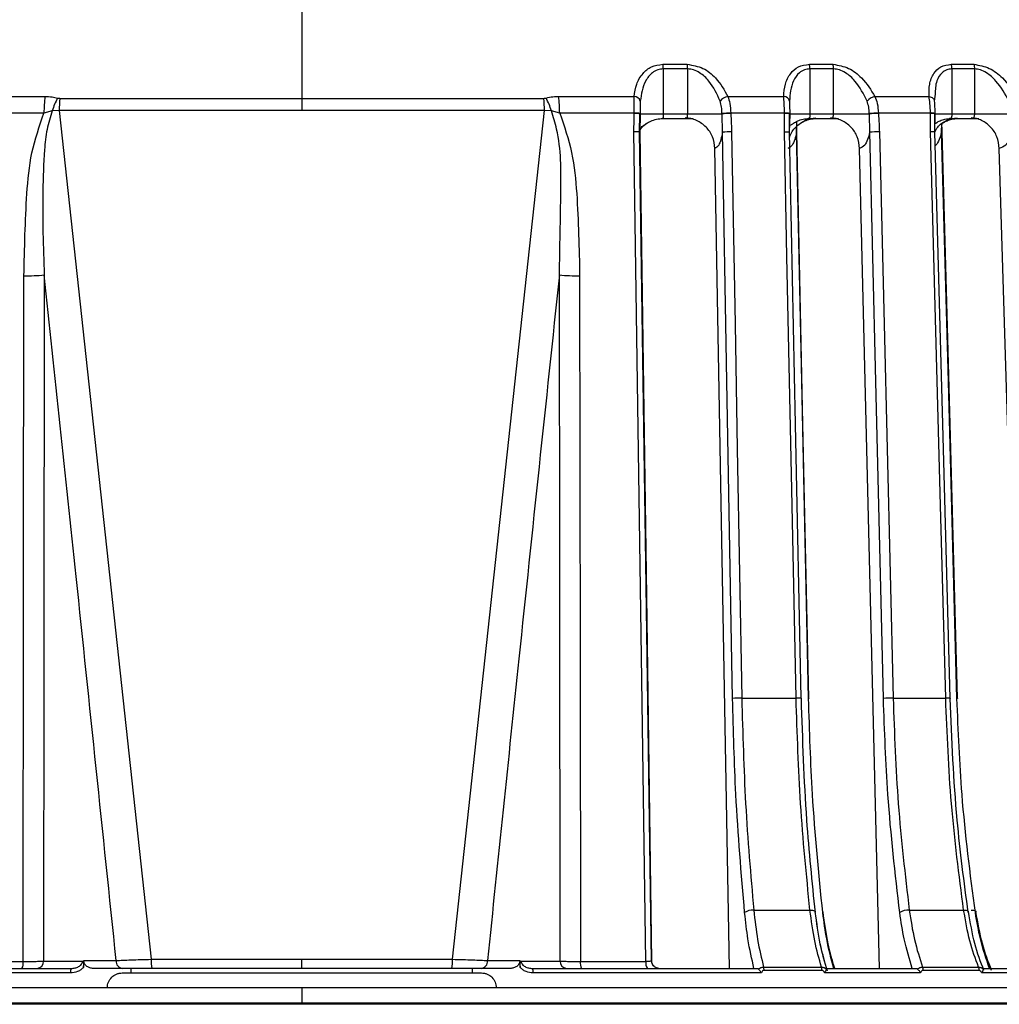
# Model space of a CAD drawing. Header units: millimetres. Extents: x -210 to 108, y -697 to -158.
# Tile 21 of 24: x -48 to 17, y -442 to -376. Entities that reach past the tile are written whole.
import ezdxf

# ---------------------------------------------------------------- set-up
doc = ezdxf.new("R2010")
doc.units = ezdxf.units.MM

msp = doc.modelspace()

# ---------------------------------------------------------------- linework, layer by layer
at = {"color": 7, "linetype": 'Continuous', "lineweight": 25}
for p, q in [((-29.233, -365.347), (-29.233, -381.798)), ((-5.094, -378.71), (-3.467, -378.71)), ((-5.07, -379.023), (-5.07, -382.034)), ((-3.44, -379.023), (-5.07, -379.023)), ((-3.44, -382.034), (-3.44, -379.023)), ((4.694, -378.71), (6.278, -378.71)), ((4.729, -379.023), (4.729, -382.034)), ((6.314, -379.023), (4.729, -379.023)), ((6.314, -382.034), (6.314, -379.023)), ((14.176, -378.71), (15.7, -378.71)), ((14.22, -379.023), (14.22, -382.034)), ((15.746, -379.023), (14.22, -379.023)), ((15.746, -382.034), (15.746, -379.023)), ((-51.44, -380.859), (-46.401, -380.859)), ((-45.404, -380.987), (-13.062, -380.987)), ((-12.065, -380.859), (-7.026, -380.859)), ((-0.754, -380.859), (2.98, -380.859)), ((9.08, -380.859), (12.693, -380.859)), ((13.099, -380.711), (13.041, -381.172)), ((-6.608, -381.172), (-6.618, -381.57)), ((-6.618, -381.57), (-6.617, -382.005)), ((-46.47, -381.971), (-51.451, -381.971)), ((-45.915, -381.823), (-46.47, -381.971)), ((-45.462, -381.798), (-45.915, -381.823)), ((-13.004, -381.798), (-45.462, -381.798)), ((-45.462, -381.798), (-39.301, -438.538)), ((-19.165, -438.538), (-13.004, -381.798)), ((-12.551, -381.823), (-13.004, -381.798)), ((-11.996, -381.971), (-12.551, -381.823)), ((-7.015, -381.971), (-11.996, -381.971)), ((-6.617, -382.034), (-6.647, -383.257)), ((-6.617, -382.033), (-6.617, -382.004)), ((-1.146, -382.034), (-6.617, -382.034)), ((-5.079, -382.334), (-3.072, -382.334)), ((-1.117, -383.257), (-1.146, -382.034)), ((3.032, -381.971), (-0.563, -381.971)), ((3.381, -382.034), (3.351, -383.257)), ((3.385, -382.029), (3.381, -382.034)), ((8.702, -382.034), (3.381, -382.034)), ((3.385, -382.029), (3.384, -382)), ((4.696, -382.334), (6.633, -382.334)), ((8.729, -383.257), (8.702, -382.034)), ((12.787, -381.971), (9.308, -381.971)), ((13.083, -382.034), (13.053, -383.257)), ((18.206, -382.034), (13.083, -382.034)), ((13.095, -382.027), (13.095, -381.998)), ((14.158, -382.334), (16.021, -382.334)), ((3.843, -383.257), (3.861, -382.527)), ((3.856, -383.239), (3.855, -382.783)), ((13.529, -383.257), (13.543, -382.673)), ((-0.635, -439.147), (-1.617, -384.334)), ((9.381, -439.147), (8.055, -384.334)), ((19.047, -439.147), (17.389, -384.334)), ((0.175, -421.075), (3.807, -421.075)), ((10.29, -421.075), (13.805, -421.075)), ((0.974, -435.245), (4.733, -435.245)), ((11.369, -435.245), (15.007, -435.245)), ((-52.229, -438.682), (-47.855, -438.682)), ((-43.803, -438.629), (-41.642, -438.629)), ((-39.301, -438.538), (-19.165, -438.538)), ((-29.233, -439.147), (-29.233, -438.538)), ((-16.824, -438.629), (-14.663, -438.629)), ((-10.611, -438.682), (-6.237, -438.682)), ((-5.851, -438.647), (-5.848, -438.661)), ((-5.851, -438.647), (-5.85, -438.665)), ((-44.695, -439.447), (-59.949, -439.447)), ((-59.661, -439.147), (-44.655, -439.147)), ((-41.219, -439.147), (-43.163, -439.147)), ((-41.233, -439.447), (-17.233, -439.447)), ((-40.648, -439.447), (-40.648, -439.147)), ((-19.205, -439.147), (-39.261, -439.147)), ((-17.818, -439.447), (-17.818, -439.147)), ((-15.302, -439.147), (-17.246, -439.147)), ((-13.81, -439.147), (1.195, -439.147)), ((1.484, -439.447), (-13.771, -439.447)), ((1.638, -439.06), (5.504, -439.06)), ((5.532, -439.28), (1.663, -439.28)), ((12.125, -439.447), (5.709, -439.447)), ((5.828, -439.147), (11.816, -439.147)), ((12.265, -439.06), (16.007, -439.06)), ((16.044, -439.28), (12.299, -439.28)), ((22.392, -439.447), (16.215, -439.447)), ((16.299, -439.147), (22.065, -439.147)), ((-29.233, -440.447), (-29.233, -441.548)), ((-151.127, -441.447), (92.661, -441.447)), ((92.656, -441.548), (-151.122, -441.548))]:
    msp.add_line(p, q, dxfattribs=at)
at = {"color": 7, "linetype": 'Continuous', "lineweight": 25, "flags": 128}
for points in [[(12.693, -380.859), (12.77, -380.876), (12.841, -380.901), (12.903, -380.934), (12.955, -380.973), (12.996, -381.018), (13.025, -381.067), (13.039, -381.119), (13.041, -381.172)], [(-7.015, -381.999), (-7.015, -381.983), (-7.015, -381.971)], [(-1.146, -382.034), (-1.147, -382.018), (-1.147, -382.005)], [(-0.563, -381.971), (-0.563, -381.987), (-0.562, -381.999)], [(3.032, -381.999), (3.032, -381.983), (3.032, -381.971)], [(8.702, -382.034), (8.701, -382.018), (8.701, -382.005)], [(9.308, -381.971), (9.308, -381.987), (9.309, -381.999)], [(12.788, -381.999), (12.787, -381.983), (12.787, -381.971)], [(-6.237, -438.682), (-6.508, -419.826), (-6.684, -407.624), (-6.86, -395.423), (-7.035, -383.222)], [(-6.647, -383.257), (-6.637, -383.25), (-6.645, -383.243), (-6.673, -383.237), (-6.718, -383.232), (-6.78, -383.228), (-6.855, -383.225), (-6.941, -383.223), (-7.035, -383.222)], [(-5.857, -438.663), (-6.24, -412.009), (-6.654, -383.241)], [(-6.647, -383.257), (-6.201, -414.275), (-5.851, -438.647)], [(-0.439, -421.11), (-0.819, -399.912), (-1.117, -383.257)], [(-0.503, -383.222), (-0.273, -396.092), (-0.124, -404.42), (0.026, -412.748), (0.175, -421.075)], [(3.807, -421.075), (3.54, -408.205), (3.367, -399.878), (3.194, -391.55), (3.021, -383.222)], [(3.021, -383.222), (3.112, -383.223), (3.193, -383.225), (3.262, -383.228), (3.316, -383.232), (3.353, -383.237), (3.371, -383.243), (3.371, -383.25), (3.351, -383.257)], [(4.148, -421.093), (3.767, -402.758), (3.362, -383.239)], [(3.856, -383.239), (3.865, -383.243), (3.864, -383.25), (3.843, -383.257)], [(4.641, -421.11), (4.194, -399.912), (3.843, -383.257)], [(4.653, -421.093), (4.267, -402.757), (3.856, -383.25)], [(9.645, -421.11), (9.132, -399.912), (8.729, -383.257)], [(9.374, -383.222), (9.686, -396.092), (9.887, -404.42), (10.088, -412.748), (10.29, -421.075)], [(13.805, -421.075), (13.458, -408.205), (13.234, -399.878), (13.009, -391.55), (12.785, -383.222)], [(14.105, -421.091), (13.611, -402.756), (13.085, -383.238)], [(13.562, -383.238), (13.569, -383.243), (13.559, -383.25), (13.529, -383.257)], [(14.56, -421.11), (13.983, -399.912), (13.529, -383.257)], [(14.594, -421.091), (14.094, -402.756), (13.562, -383.238)], [(-47.855, -438.682), (-47.827, -413.018), (-47.805, -392.854)], [(-46.449, -392.792), (-46.474, -418.482), (-46.493, -438.666)], [(-11.972, -438.666), (-11.997, -412.977), (-12.017, -392.792)], [(-10.661, -392.854), (-10.632, -418.518), (-10.611, -438.682)], [(4.148, -421.093), (4.157, -421.097), (4.156, -421.103), (4.136, -421.11)], [(4.653, -421.093), (4.663, -421.097), (4.662, -421.103), (4.641, -421.11)], [(14.105, -421.091), (14.112, -421.097), (14.102, -421.103), (14.073, -421.11)], [(14.594, -421.091), (14.601, -421.097), (14.59, -421.103), (14.56, -421.11)], [(4.733, -435.245), (4.824, -435.248), (4.906, -435.258), (4.976, -435.274), (5.031, -435.296), (5.069, -435.323), (5.089, -435.354), (5.09, -435.387), (5.072, -435.421)], [(15.007, -435.245), (15.094, -435.248), (15.17, -435.258), (15.234, -435.274), (15.281, -435.296), (15.311, -435.323), (15.322, -435.347)], [(15.511, -435.245), (15.598, -435.248), (15.674, -435.258), (15.737, -435.274), (15.784, -435.296), (15.813, -435.323), (15.824, -435.354), (15.816, -435.387), (15.789, -435.421)], [(-46.493, -438.666), (-45.03, -438.666), (-43.881, -438.666)], [(-43.825, -439.078), (-43.813, -438.826), (-43.803, -438.629)], [(-14.663, -438.629), (-14.65, -438.88), (-14.641, -439.078)], [(-14.585, -438.666), (-13.122, -438.666), (-11.972, -438.666)]]:
    msp.add_lwpolyline(points, dxfattribs=at)
at = {"color": 7, "linetype": 'Continuous', "lineweight": 25}
for centre, radius, start, end in [((-6.885, -379.009), 1.815, 359.57824, 9.4802), ((-5.144, -379.01), 1.703, 359.55391, 10.11255), ((3.423, -379.01), 1.306, 359.44469, 13.26146), ((5.063, -379.01), 1.251, 359.42626, 13.86762), ((13.184, -379.011), 1.036, 359.34977, 16.86519), ((14.743, -379.011), 1.004, 359.33819, 17.4382), ((-36.473, -382.029), 9.997, 173.27929, 179.66399), ((-41.243, -383.253), 4.886, 152.08392, 162.97658), ((-35.712, -382.087), 9.754, 173.52379, 178.29841), ((-22.754, -382.087), 9.754, 1.70159, 6.47621), ((-17.222, -383.253), 4.886, 17.02342, 27.91608), ((-21.993, -382.029), 9.997, 0.33601, 6.72071), ((-7.038, -381.312), 0.453, 18.02137, 88.39296), ((-0.632, -381.658), 0.807, 98.69783, 143.01563), ((2.978, -381.254), 0.394, 12.00742, 89.77057), ((9.237, -381.733), 0.888, 100.19551, 140.78094), ((-6.923, -383.27), 1.303, 76.38736, 94.0373), ((-6.92, -383.214), 1.218, 75.60361, 94.48435), ((-0.562, -386.949), 4.978, 90.01505, 96.75111), ((-0.561, -386.973), 4.973, 90.00953, 96.75465), ((3.122, -383.018), 1.051, 75.52237, 94.89331), ((3.122, -383.045), 1.05, 75.51534, 94.90637), ((9.341, -387.904), 5.934, 90.31932, 96.19161), ((9.341, -387.927), 5.928, 90.31433, 96.1944), ((12.876, -382.716), 0.75, 73.08157, 96.83572), ((12.877, -382.747), 0.753, 73.14238, 96.8063), ((-0.594, -387.092), 3.871, 88.65833, 97.77439), ((9.302, -387.923), 4.701, 89.12489, 97.00262), ((12.866, -384.38), 1.161, 78.77558, 94.00076), ((-47.831, -377.466), 15.388, 270.09637, 275.15263), ((-10.635, -377.466), 15.388, 264.84737, 269.90363), ((0.084, -424.945), 3.871, 88.65867, 97.77459), ((3.882, -422.952), 1.878, 81.86979, 92.29423), ((10.218, -425.776), 4.701, 89.12524, 97.00275), ((13.879, -422.52), 1.447, 80.99919, 92.9371), ((0.896, -436.108), 0.867, 84.86634, 127.55847), ((11.309, -436.259), 1.016, 86.63412, 124.43559), ((-48.607, -438.789), 0.759, 331.85112, 8.1132), ((-46.956, -438.686), 0.463, 274.94015, 2.4411), ((-41.175, -438.68), 0.47, 173.73724, 264.60664), ((-37.314, -438.713), 1.995, 174.97289, 192.59059), ((-21.152, -438.713), 1.995, 347.40941, 5.02711), ((-17.29, -438.68), 0.47, 275.39336, 6.26276), ((-11.51, -438.686), 0.463, 177.5589, 265.05985), ((-9.859, -438.789), 0.759, 171.8868, 208.14888), ((-5.601, -438.787), 0.645, 170.61417, 213.99677), ((-44.095, -439.374), 0.604, 157.99886, 187.00803), ((-14.37, -439.374), 0.604, 352.99197, 22.00114), ((0.812, -439.266), 0.851, 359.07123, 14.03931), ((4.771, -439.266), 0.761, 358.98246, 15.75293), ((11.653, -439.267), 0.646, 358.84991, 18.71255), ((15.446, -439.267), 0.597, 358.7902, 20.32771)]:
    msp.add_arc(centre, radius, start, end, dxfattribs=at)
for points, knots in [([(-7.026, -380.859), (-6.983, -380.584), (-6.898, -380.032), (-6.504, -379.349), (-5.909, -378.827), (-5.366, -378.749), (-5.094, -378.71)], [0, 0, 0, 0, 0.280224, 0.560337, 0.78079, 1, 1, 1, 1]), ([(-5.07, -379.023), (-5.199, -379.036), (-5.473, -379.065), (-5.913, -379.329), (-6.434, -380.002), (-6.538, -380.704), (-6.608, -381.172)], [0, 0, 0, 0, 0.119166, 0.251245, 0.501201, 1, 1, 1, 1]), ([(-3.467, -378.71), (-3.105, -378.775), (-2.378, -378.904), (-1.386, -379.736), (-0.993, -380.434), (-0.754, -380.859)], [0, 0, 0, 0, 0.279254, 0.560993, 1, 1, 1, 1]), ([(-1.277, -381.172), (-1.484, -380.705), (-1.795, -380.003), (-2.51, -379.33), (-3.026, -379.065), (-3.307, -379.036), (-3.44, -379.023)], [0, 0, 0, 0, 0.498093, 0.748745, 0.880824, 1, 1, 1, 1]), ([(2.98, -380.859), (3, -380.584), (3.04, -380.032), (3.371, -379.349), (3.91, -378.827), (4.433, -378.749), (4.694, -378.71)], [0, 0, 0, 0, 0.280224, 0.560337, 0.78079, 1, 1, 1, 1]), ([(4.729, -379.023), (4.604, -379.036), (4.339, -379.065), (3.927, -379.329), (3.461, -380.002), (3.403, -380.704), (3.364, -381.172)], [0, 0, 0, 0, 0.119166, 0.251245, 0.501201, 1, 1, 1, 1]), ([(6.278, -378.71), (6.634, -378.775), (7.35, -378.904), (8.378, -379.736), (8.814, -380.434), (9.08, -380.859)], [0, 0, 0, 0, 0.2792542, 0.5609928, 1, 1, 1, 1]), ([(8.55, -381.172), (8.319, -380.705), (7.974, -380.003), (7.236, -379.33), (6.719, -379.065), (6.444, -379.036), (6.314, -379.023)], [0, 0, 0, 0, 0.498093, 0.748745, 0.880824, 1, 1, 1, 1]), ([(12.693, -380.859), (12.691, -380.584), (12.686, -380.032), (12.951, -379.349), (13.429, -378.827), (13.927, -378.749), (14.176, -378.71)], [0, 0, 0, 0, 0.280224, 0.560337, 0.78079, 1, 1, 1, 1]), ([(14.22, -379.023), (14.1, -379.036), (13.847, -379.064), (13.469, -379.33), (13.125, -379.866), (13.109, -380.405), (13.099, -380.711)], [0, 0, 0, 0, 0.143699, 0.30297, 0.604384, 1, 1, 1, 1]), ([(15.7, -378.71), (16.048, -378.775), (16.747, -378.904), (17.802, -379.736), (18.277, -380.434), (18.567, -380.859)], [0, 0, 0, 0, 0.279254, 0.560993, 1, 1, 1, 1]), ([(18.033, -381.172), (17.782, -380.705), (17.405, -380.003), (16.653, -379.33), (16.138, -379.065), (15.872, -379.036), (15.746, -379.023)], [0, 0, 0, 0, 0.4980926, 0.7487445, 0.8808241, 1, 1, 1, 1]), ([(-46.401, -380.859), (-46.241, -380.865), (-45.952, -380.874), (-45.681, -380.938), (-45.56, -380.966)], [0, 0, 0, 0, 0.555168, 1, 1, 1, 1]), ([(-45.56, -380.966), (-45.532, -380.973), (-45.481, -380.985), (-45.428, -380.986), (-45.404, -380.987)], [0, 0, 0, 0, 0.559618, 1, 1, 1, 1]), ([(-13.062, -380.987), (-13.032, -380.986), (-12.978, -380.984), (-12.928, -380.972), (-12.905, -380.966)], [0, 0, 0, 0, 0.559625, 1, 1, 1, 1]), ([(-12.905, -380.966), (-12.753, -380.932), (-12.481, -380.87), (-12.192, -380.863), (-12.065, -380.859)], [0, 0, 0, 0, 0.559139, 1, 1, 1, 1]), ([(-7.015, -381.971), (-7.018, -381.75), (-7.025, -381.345), (-7.025, -381.011), (-7.026, -380.859)], [0, 0, 0, 0, 0.54608, 1, 1, 1, 1]), ([(-0.754, -380.859), (-0.705, -381.011), (-0.599, -381.345), (-0.576, -381.75), (-0.563, -381.971)], [0, 0, 0, 0, 0.45392, 1, 1, 1, 1]), ([(3.032, -381.971), (3.025, -381.75), (3.013, -381.345), (2.99, -381.011), (2.98, -380.859)], [0, 0, 0, 0, 0.54608, 1, 1, 1, 1]), ([(9.08, -380.859), (9.137, -381.011), (9.263, -381.345), (9.292, -381.75), (9.308, -381.971)], [0, 0, 0, 0, 0.45392, 1, 1, 1, 1]), ([(12.787, -381.971), (12.777, -381.75), (12.759, -381.345), (12.714, -381.011), (12.693, -380.859)], [0, 0, 0, 0, 0.54608, 1, 1, 1, 1]), ([(-1.147, -382.005), (-1.154, -381.857), (-1.167, -381.562), (-1.24, -381.302), (-1.277, -381.172)], [0, 0, 0, 0, 0.500158, 1, 1, 1, 1]), ([(3.364, -381.172), (3.367, -381.302), (3.372, -381.562), (3.378, -381.857), (3.38, -382.005)], [0, 0, 0, 0, 0.499171, 1, 1, 1, 1]), ([(8.701, -382.005), (8.693, -381.857), (8.677, -381.562), (8.592, -381.302), (8.55, -381.172)], [0, 0, 0, 0, 0.500158, 1, 1, 1, 1]), ([(13.041, -381.172), (13.05, -381.302), (13.069, -381.562), (13.078, -381.857), (13.082, -382.005)], [0, 0, 0, 0, 0.499171, 1, 1, 1, 1]), ([(-47.805, -392.854), (-47.767, -391.024), (-47.71, -388.279), (-47.377, -384.598), (-46.773, -382.849), (-46.47, -381.971)], [0, 0, 0, 0, 0.499152, 0.748373, 1, 1, 1, 1]), ([(-45.915, -381.823), (-46.047, -382.232), (-46.321, -383.078), (-46.473, -384.887), (-46.61, -388.131), (-46.514, -390.922), (-46.449, -392.792)], [0, 0, 0, 0, 0.115988, 0.239837, 0.490728, 1, 1, 1, 1]), ([(-12.017, -392.792), (-11.98, -390.926), (-11.917, -387.689), (-11.886, -383.96), (-12.425, -382.229), (-12.551, -381.823)], [0, 0, 0, 0, 0.5103, 0.885279, 1, 1, 1, 1]), ([(-11.996, -381.971), (-11.694, -382.844), (-11.089, -384.591), (-10.756, -388.272), (-10.699, -391.022), (-10.661, -392.854)], [0, 0, 0, 0, 0.250235, 0.500305, 1, 1, 1, 1]), ([(-7.035, -383.222), (-7.032, -382.994), (-7.026, -382.586), (-7.018, -382.179), (-7.015, -381.999)], [0, 0, 0, 0, 0.56, 1, 1, 1, 1]), ([(-6.654, -383.241), (-6.654, -383.061), (-6.653, -382.655), (-6.646, -382.248), (-6.642, -382.022)], [0, 0, 0, 0, 0.441969, 1, 1, 1, 1]), ([(-6.551, -382.868), (-6.549, -382.871), (-6.535, -382.883), (-6.493, -382.866), (-6.398, -382.81), (-6.213, -382.673), (-5.903, -382.498), (-5.52, -382.362), (-5.239, -382.343), (-5.096, -382.334)], [0, 0, 0, 0, 0.024455, 0.115822, 0.206499, 0.39046, 0.584641, 0.789412, 1, 1, 1, 1]), ([(-5.07, -382.034), (-5.07, -382.058), (-5.07, -382.107), (-5.073, -382.179), (-5.077, -382.243), (-5.083, -382.294), (-5.089, -382.325), (-5.097, -382.337), (-5.104, -382.33), (-5.107, -382.31), (-5.108, -382.299)], [0, 0, 0, 0, 0.116521, 0.238651, 0.366507, 0.500188, 0.624936, 0.749815, 0.874834, 1, 1, 1, 1]), ([(-3.607, -382.299), (-3.598, -382.31), (-3.58, -382.33), (-3.551, -382.337), (-3.523, -382.325), (-3.495, -382.295), (-3.472, -382.249), (-3.454, -382.189), (-3.443, -382.116), (-3.441, -382.062), (-3.44, -382.034)], [0, 0, 0, 0, 0.124899, 0.249862, 0.374892, 0.49999, 0.616706, 0.738838, 0.866554, 1, 1, 1, 1]), ([(-1.617, -384.334), (-1.651, -384.07), (-1.72, -383.542), (-2.185, -382.871), (-2.731, -382.497), (-3.223, -382.325), (-3.481, -382.308), (-3.607, -382.299)], [0, 0, 0, 0, 0.249639, 0.499119, 0.748613, 0.876977, 1, 1, 1, 1]), ([(-0.562, -381.999), (-0.55, -382.228), (-0.527, -382.635), (-0.511, -383.043), (-0.503, -383.222)], [0, 0, 0, 0, 0.559999, 1, 1, 1, 1]), ([(3.021, -383.222), (3.023, -382.994), (3.026, -382.586), (3.03, -382.179), (3.032, -381.999)], [0, 0, 0, 0, 0.56, 1, 1, 1, 1]), ([(3.36, -383.721), (3.368, -383.668), (3.412, -383.355), (3.771, -382.875), (4.279, -382.496), (4.756, -382.325), (5.007, -382.308), (5.129, -382.299)], [0, 0, 0, 0, 0.064208, 0.37534, 0.686489, 0.846576, 1, 1, 1, 1]), ([(3.362, -383.239), (3.361, -383.06), (3.36, -382.653), (3.364, -382.247), (3.367, -382.02)], [0, 0, 0, 0, 0.442357, 1, 1, 1, 1]), ([(3.385, -382.783), (3.407, -382.782), (3.455, -382.779), (3.634, -382.644), (3.91, -382.49), (4.268, -382.361), (4.537, -382.343), (4.674, -382.334)], [0, 0, 0, 0, 0.167007, 0.357011, 0.559919, 0.775912, 1, 1, 1, 1]), ([(4.235, -382.586), (4.287, -382.556), (4.431, -382.473), (4.752, -382.361), (5.019, -382.343), (5.155, -382.334)], [0, 0, 0, 0, 0.217178, 0.601296, 1, 1, 1, 1]), ([(4.729, -382.034), (4.729, -382.058), (4.728, -382.107), (4.723, -382.179), (4.714, -382.243), (4.703, -382.294), (4.689, -382.325), (4.674, -382.337), (4.66, -382.33), (4.653, -382.31), (4.649, -382.299)], [0, 0, 0, 0, 0.116521, 0.238651, 0.366507, 0.500188, 0.624936, 0.749815, 0.874834, 1, 1, 1, 1]), ([(6.109, -382.299), (6.12, -382.31), (6.142, -382.33), (6.177, -382.337), (6.213, -382.325), (6.246, -382.295), (6.275, -382.249), (6.296, -382.189), (6.311, -382.116), (6.313, -382.062), (6.314, -382.034)], [0, 0, 0, 0, 0.124899, 0.249862, 0.374892, 0.49999, 0.616706, 0.738838, 0.866554, 1, 1, 1, 1]), ([(8.055, -384.334), (8.02, -384.07), (7.95, -383.542), (7.494, -382.871), (6.961, -382.497), (6.482, -382.325), (6.231, -382.308), (6.109, -382.299)], [0, 0, 0, 0, 0.249639, 0.499119, 0.748613, 0.876977, 1, 1, 1, 1]), ([(9.309, -381.999), (9.322, -382.228), (9.347, -382.635), (9.366, -383.043), (9.374, -383.222)], [0, 0, 0, 0, 0.559999, 1, 1, 1, 1]), ([(12.785, -383.222), (12.785, -382.994), (12.785, -382.586), (12.787, -382.179), (12.788, -381.999)], [0, 0, 0, 0, 0.56, 1, 1, 1, 1]), ([(13.085, -383.238), (13.084, -383.058), (13.081, -382.651), (13.082, -382.245), (13.083, -382.019)], [0, 0, 0, 0, 0.442787, 1, 1, 1, 1]), ([(13.082, -382.672), (13.119, -382.652), (13.198, -382.607), (13.433, -382.475), (13.756, -382.36), (14.009, -382.343), (14.138, -382.334)], [0, 0, 0, 0, 0.207881, 0.455031, 0.721039, 1, 1, 1, 1]), ([(13.084, -383.235), (13.142, -383.121), (13.319, -382.78), (13.75, -382.5), (14.201, -382.324), (14.443, -382.307), (14.562, -382.299)], [0, 0, 0, 0, 0.199386, 0.59818, 0.803359, 1, 1, 1, 1]), ([(13.509, -382.666), (13.518, -382.671), (13.543, -382.687), (13.668, -382.599), (13.898, -382.477), (14.222, -382.359), (14.473, -382.342), (14.601, -382.334)], [0, 0, 0, 0, 0.109065, 0.307675, 0.523551, 0.75604, 1, 1, 1, 1]), ([(14.22, -382.034), (14.22, -382.058), (14.219, -382.107), (14.211, -382.179), (14.198, -382.243), (14.181, -382.294), (14.16, -382.325), (14.138, -382.337), (14.117, -382.33), (14.105, -382.31), (14.099, -382.299)], [0, 0, 0, 0, 0.116521, 0.2386511, 0.3665067, 0.5001881, 0.6249359, 0.7498151, 0.8748338, 1, 1, 1, 1]), ([(15.505, -382.299), (15.518, -382.31), (15.543, -382.33), (15.586, -382.337), (15.627, -382.325), (15.667, -382.295), (15.7, -382.249), (15.726, -382.189), (15.743, -382.116), (15.745, -382.062), (15.746, -382.034)], [0, 0, 0, 0, 0.124899, 0.249862, 0.374892, 0.49999, 0.616706, 0.738838, 0.866554, 1, 1, 1, 1]), ([(17.389, -384.334), (17.354, -384.07), (17.283, -383.542), (16.84, -382.871), (16.325, -382.497), (15.864, -382.325), (15.623, -382.308), (15.505, -382.299)], [0, 0, 0, 0, 0.249639, 0.499119, 0.748613, 0.876977, 1, 1, 1, 1]), ([(-6.645, -383.151), (-6.597, -383.066), (-6.447, -382.799), (-6.174, -382.655), (-5.987, -382.556)], [0, 0, 0, 0, 0.318475, 1, 1, 1, 1]), ([(13.562, -383.238), (13.56, -383.058), (13.558, -382.867), (13.559, -382.676), (13.559, -382.664)], [0, 0, 0, 0, 0.941525, 1, 1, 1, 1]), ([(-1.117, -383.257), (-1.151, -383.428), (-1.218, -383.772), (-1.386, -384.212), (-1.529, -384.288), (-1.617, -384.334)], [0, 0, 0, 0, 0.280468, 0.560859, 1, 1, 1, 1]), ([(3.843, -383.257), (3.804, -383.428), (3.725, -383.772), (3.527, -384.212), (3.359, -384.288), (3.256, -384.334)], [0, 0, 0, 0, 0.280468, 0.560859, 1, 1, 1, 1]), ([(8.729, -383.257), (8.684, -383.428), (8.594, -383.772), (8.366, -384.212), (8.173, -384.288), (8.055, -384.334)], [0, 0, 0, 0, 0.280468, 0.560859, 1, 1, 1, 1]), ([(13.529, -383.257), (13.478, -383.425), (13.375, -383.763), (13.214, -384.085), (13.104, -384.139), (13.078, -384.152)], [0, 0, 0, 0, 0.431564, 0.863011, 1, 1, 1, 1]), ([(18.232, -383.257), (18.176, -383.428), (18.063, -383.772), (17.778, -384.212), (17.537, -384.288), (17.389, -384.334)], [0, 0, 0, 0, 0.280468, 0.560859, 1, 1, 1, 1]), ([(-41.642, -438.629), (-42.53, -430.066), (-44.115, -414.777), (-45.736, -399.509), (-46.449, -392.792)], [0, 0, 0, 0, 0.56, 1, 1, 1, 1]), ([(-12.017, -392.792), (-12.923, -401.342), (-14.542, -416.611), (-16.127, -431.901), (-16.824, -438.629)], [0, 0, 0, 0, 0.5599996, 1, 1, 1, 1]), ([(0.368, -435.421), (0.145, -432.81), (-0.254, -428.144), (-0.383, -423.26), (-0.439, -421.11)], [0, 0, 0, 0, 0.559687, 1, 1, 1, 1]), ([(0.175, -421.075), (0.239, -423.446), (0.371, -428.282), (0.771, -432.894), (0.974, -435.245)], [0, 0, 0, 0, 0.490197, 1, 1, 1, 1]), ([(4.733, -435.245), (4.497, -432.894), (4.035, -428.282), (3.882, -423.446), (3.807, -421.075)], [0, 0, 0, 0, 0.509803, 1, 1, 1, 1]), ([(4.136, -421.11), (4.227, -423.843), (4.389, -428.727), (4.863, -433.375), (5.072, -435.421)], [0, 0, 0, 0, 0.559687, 1, 1, 1, 1]), ([(5.591, -435.421), (5.328, -432.81), (4.859, -428.144), (4.708, -423.26), (4.641, -421.11)], [0, 0, 0, 0, 0.559687, 1, 1, 1, 1]), ([(10.735, -435.421), (10.433, -432.81), (9.895, -428.144), (9.721, -423.26), (9.645, -421.11)], [0, 0, 0, 0, 0.559687, 1, 1, 1, 1]), ([(10.29, -421.075), (10.377, -423.446), (10.555, -428.282), (11.094, -432.894), (11.369, -435.245)], [0, 0, 0, 0, 0.490197, 1, 1, 1, 1]), ([(15.007, -435.245), (14.701, -432.894), (14.1, -428.282), (13.902, -423.446), (13.805, -421.075)], [0, 0, 0, 0, 0.5098032, 1, 1, 1, 1]), ([(14.073, -421.11), (14.191, -423.843), (14.401, -428.727), (15.017, -433.375), (15.288, -435.421)], [0, 0, 0, 0, 0.559687, 1, 1, 1, 1]), ([(15.789, -435.421), (15.449, -432.81), (14.842, -428.144), (14.647, -423.26), (14.56, -421.11)], [0, 0, 0, 0, 0.559687, 1, 1, 1, 1]), ([(0.99, -439.147), (0.846, -438.519), (0.589, -437.397), (0.435, -436.024), (0.368, -435.421)], [0, 0, 0, 0, 0.560781, 1, 1, 1, 1]), ([(0.974, -435.245), (1.052, -435.928), (1.215, -437.349), (1.493, -438.475), (1.638, -439.06)], [0, 0, 0, 0, 0.480094, 1, 1, 1, 1]), ([(5.504, -439.06), (5.342, -438.498), (5.02, -437.376), (4.829, -435.955), (4.733, -435.245)], [0, 0, 0, 0, 0.5, 1, 1, 1, 1]), ([(5.804, -438.971), (5.669, -438.502), (5.366, -437.45), (5.189, -436.106), (5.091, -435.362)], [0, 0, 0, 0, 0.446008, 1, 1, 1, 1]), ([(5.897, -439.328), (5.728, -438.748), (5.389, -437.587), (5.191, -436.103), (5.091, -435.362)], [0, 0, 0, 0, 0.500286, 1, 1, 1, 1]), ([(6.323, -439.147), (6.153, -438.519), (5.851, -437.397), (5.67, -436.024), (5.591, -435.421)], [0, 0, 0, 0, 0.560781, 1, 1, 1, 1]), ([(6.335, -438.97), (6.197, -438.501), (5.89, -437.449), (5.71, -436.106), (5.611, -435.361)], [0, 0, 0, 0, 0.445989, 1, 1, 1, 1]), ([(6.386, -439.163), (6.23, -438.634), (5.903, -437.523), (5.711, -436.104), (5.611, -435.361)], [0, 0, 0, 0, 0.476802, 1, 1, 1, 1]), ([(11.575, -439.147), (11.38, -438.519), (11.033, -437.397), (10.826, -436.024), (10.735, -435.421)], [0, 0, 0, 0, 0.560781, 1, 1, 1, 1]), ([(11.369, -435.245), (11.474, -435.928), (11.694, -437.349), (12.07, -438.475), (12.265, -439.06)], [0, 0, 0, 0, 0.480094, 1, 1, 1, 1]), ([(16.007, -439.06), (15.797, -438.498), (15.378, -437.376), (15.131, -435.955), (15.007, -435.245)], [0, 0, 0, 0, 0.5, 1, 1, 1, 1]), ([(16.36, -439.287), (16.142, -438.712), (15.706, -437.562), (15.45, -436.088), (15.322, -435.351)], [0, 0, 0, 0, 0.499997, 1, 1, 1, 1]), ([(16.735, -439.147), (16.515, -438.519), (16.124, -437.397), (15.891, -436.024), (15.789, -435.421)], [0, 0, 0, 0, 0.560781, 1, 1, 1, 1]), ([(16.873, -439.285), (16.653, -438.71), (16.212, -437.56), (15.953, -436.087), (15.824, -435.35)], [0, 0, 0, 0, 0.499977, 1, 1, 1, 1]), ([(-47.855, -438.682), (-47.718, -438.681), (-47.444, -438.68), (-47.071, -438.677), (-46.74, -438.672), (-46.576, -438.668), (-46.493, -438.666)], [0, 0, 0, 0, 0.2494867, 0.4997344, 0.7489749, 1, 1, 1, 1]), ([(-44.655, -439.147), (-44.568, -439.142), (-44.395, -439.132), (-44.153, -439.043), (-43.986, -438.916), (-43.9, -438.779), (-43.887, -438.703), (-43.881, -438.666)], [0, 0, 0, 0, 0.271507, 0.534273, 0.778988, 0.892262, 1, 1, 1, 1]), ([(-43.881, -438.666), (-43.862, -438.729), (-43.825, -438.856), (-43.825, -439.004), (-43.825, -439.078)], [0, 0, 0, 0, 0.499068, 1, 1, 1, 1]), ([(-43.163, -439.147), (-43.242, -439.142), (-43.394, -439.131), (-43.569, -439.043), (-43.684, -438.945), (-43.753, -438.851), (-43.799, -438.744), (-43.802, -438.667), (-43.803, -438.629)], [0, 0, 0, 0, 0.255862, 0.498767, 0.627443, 0.74948, 0.875639, 1, 1, 1, 1]), ([(-41.642, -438.629), (-41.503, -438.619), (-41.225, -438.601), (-40.656, -438.575), (-40.009, -438.553), (-39.537, -438.543), (-39.301, -438.538)], [0, 0, 0, 0, 0.24881, 0.498719, 0.748349, 1, 1, 1, 1]), ([(-19.165, -438.538), (-18.93, -438.543), (-18.459, -438.553), (-17.813, -438.575), (-17.243, -438.601), (-16.964, -438.619), (-16.824, -438.629)], [0, 0, 0, 0, 0.250163, 0.500569, 0.749977, 1, 1, 1, 1]), ([(-14.663, -438.629), (-14.664, -438.667), (-14.667, -438.744), (-14.712, -438.851), (-14.781, -438.944), (-14.897, -439.044), (-15.074, -439.13), (-15.226, -439.142), (-15.302, -439.147)], [0, 0, 0, 0, 0.124076, 0.25008, 0.3721, 0.501035, 0.749607, 1, 1, 1, 1]), ([(-14.641, -439.078), (-14.641, -439.004), (-14.64, -438.856), (-14.603, -438.729), (-14.585, -438.666)], [0, 0, 0, 0, 0.5010625, 1, 1, 1, 1]), ([(-14.585, -438.666), (-14.579, -438.703), (-14.566, -438.779), (-14.48, -438.916), (-14.313, -439.043), (-14.071, -439.132), (-13.898, -439.142), (-13.81, -439.147)], [0, 0, 0, 0, 0.107738, 0.221012, 0.465727, 0.728493, 1, 1, 1, 1]), ([(-11.972, -438.666), (-11.891, -438.668), (-11.726, -438.672), (-11.397, -438.677), (-11.023, -438.68), (-10.748, -438.681), (-10.611, -438.682)], [0, 0, 0, 0, 0.249352, 0.499553, 0.748826, 1, 1, 1, 1]), ([(-5.848, -438.661), (-5.867, -438.665), (-5.906, -438.673), (-6.049, -438.68), (-6.175, -438.681), (-6.237, -438.682)], [0, 0, 0, 0, 0.334262, 0.667454, 1, 1, 1, 1]), ([(-5.361, -439.147), (-5.382, -439.146), (-5.421, -439.144), (-5.515, -439.119), (-5.616, -439.076), (-5.708, -439.011), (-5.775, -438.932), (-5.835, -438.817), (-5.843, -438.723), (-5.848, -438.661)], [0, 0, 0, 0, 0.181351, 0.341232, 0.47516, 0.58918, 0.695789, 0.800228, 1, 1, 1, 1]), ([(-5.66, -439.032), (-5.67, -439.023), (-5.689, -439.006), (-5.725, -438.968), (-5.757, -438.925), (-5.784, -438.881), (-5.824, -438.789), (-5.837, -438.718), (-5.848, -438.661)], [0, 0, 0, 0, 0.121942, 0.244017, 0.353088, 0.458307, 0.564284, 1, 1, 1, 1]), ([(-43.825, -439.078), (-43.88, -439.135), (-43.994, -439.252), (-44.287, -439.405), (-44.533, -439.431), (-44.695, -439.447)], [0, 0, 0, 0, 0.242385, 0.501355, 1, 1, 1, 1]), ([(-42.233, -440.447), (-42.229, -440.38), (-42.221, -440.247), (-42.141, -439.997), (-41.96, -439.724), (-41.688, -439.542), (-41.438, -439.46), (-41.302, -439.452), (-41.233, -439.447)], [0, 0, 0, 0, 0.128491, 0.254821, 0.500147, 0.738953, 0.866804, 1, 1, 1, 1]), ([(-39.261, -439.147), (-39.481, -439.147), (-39.92, -439.147), (-40.64, -439.147), (-41, -439.147), (-41.219, -439.147)], [0, 0, 0, 0, 0.281406, 0.561168, 1, 1, 1, 1]), ([(-17.246, -439.147), (-17.539, -439.147), (-18.062, -439.147), (-18.855, -439.147), (-19.205, -439.147)], [0, 0, 0, 0, 0.559387, 1, 1, 1, 1]), ([(-17.233, -439.447), (-17.163, -439.452), (-17.027, -439.46), (-16.777, -439.542), (-16.506, -439.725), (-16.325, -439.997), (-16.245, -440.248), (-16.237, -440.38), (-16.233, -440.447)], [0, 0, 0, 0, 0.1332885, 0.2612418, 0.5002854, 0.7453663, 0.8715959, 1, 1, 1, 1]), ([(-13.771, -439.447), (-13.933, -439.431), (-14.179, -439.405), (-14.472, -439.252), (-14.586, -439.135), (-14.641, -439.078)], [0, 0, 0, 0, 0.498643, 0.75757, 1, 1, 1, 1]), ([(1.195, -439.147), (1.215, -439.149), (1.253, -439.152), (1.283, -439.176), (1.297, -439.187)], [0, 0, 0, 0, 0.501334, 1, 1, 1, 1]), ([(1.297, -439.187), (1.347, -439.153), (1.423, -439.101), (1.543, -439.065), (1.606, -439.061), (1.638, -439.06)], [0, 0, 0, 0, 0.480439, 0.736529, 1, 1, 1, 1]), ([(1.297, -439.187), (1.31, -439.203), (1.336, -439.233), (1.382, -439.298), (1.431, -439.372), (1.466, -439.422), (1.484, -439.447)], [0, 0, 0, 0, 0.236075, 0.479693, 0.733544, 1, 1, 1, 1]), ([(1.663, -439.28), (1.639, -439.284), (1.591, -439.292), (1.522, -439.352), (1.498, -439.411), (1.484, -439.447)], [0, 0, 0, 0, 0.279609, 0.5600005, 1, 1, 1, 1]), ([(5.504, -439.06), (5.535, -439.061), (5.596, -439.065), (5.706, -439.101), (5.769, -439.153), (5.81, -439.187)], [0, 0, 0, 0, 0.263471, 0.5195608, 1, 1, 1, 1]), ([(5.709, -439.447), (5.701, -439.424), (5.684, -439.377), (5.641, -439.323), (5.588, -439.287), (5.551, -439.282), (5.532, -439.28)], [0, 0, 0, 0, 0.281116, 0.559961, 0.780263, 1, 1, 1, 1]), ([(5.81, -439.187), (5.81, -439.203), (5.809, -439.233), (5.79, -439.298), (5.758, -439.372), (5.726, -439.422), (5.709, -439.447)], [0, 0, 0, 0, 0.236075, 0.479693, 0.733544, 1, 1, 1, 1]), ([(5.81, -439.187), (5.811, -439.176), (5.813, -439.152), (5.823, -439.149), (5.828, -439.147)], [0, 0, 0, 0, 0.498932, 1, 1, 1, 1]), ([(11.816, -439.147), (11.837, -439.149), (11.88, -439.152), (11.913, -439.176), (11.93, -439.187)], [0, 0, 0, 0, 0.501334, 1, 1, 1, 1]), ([(11.93, -439.187), (11.979, -439.153), (12.055, -439.101), (12.173, -439.065), (12.234, -439.061), (12.265, -439.06)], [0, 0, 0, 0, 0.480439, 0.736529, 1, 1, 1, 1]), ([(11.93, -439.187), (11.944, -439.203), (11.974, -439.233), (12.023, -439.298), (12.074, -439.372), (12.108, -439.422), (12.125, -439.447)], [0, 0, 0, 0, 0.2360748, 0.4796934, 0.7335442, 1, 1, 1, 1]), ([(12.299, -439.28), (12.276, -439.284), (12.229, -439.292), (12.163, -439.352), (12.139, -439.411), (12.125, -439.447)], [0, 0, 0, 0, 0.279609, 0.560001, 1, 1, 1, 1]), ([(16.007, -439.06), (16.036, -439.061), (16.095, -439.065), (16.2, -439.101), (16.259, -439.153), (16.297, -439.187)], [0, 0, 0, 0, 0.263471, 0.5195608, 1, 1, 1, 1]), ([(16.215, -439.447), (16.207, -439.424), (16.19, -439.377), (16.149, -439.323), (16.098, -439.287), (16.062, -439.282), (16.044, -439.28)], [0, 0, 0, 0, 0.281116, 0.559961, 0.780263, 1, 1, 1, 1]), ([(16.297, -439.187), (16.299, -439.203), (16.303, -439.233), (16.289, -439.298), (16.262, -439.372), (16.231, -439.422), (16.215, -439.447)], [0, 0, 0, 0, 0.236075, 0.479693, 0.733544, 1, 1, 1, 1]), ([(-29.233, -440.447), (-32.155, -440.447), (-38.21, -440.447), (-47.571, -440.447), (-57.478, -440.447), (-67.054, -440.447), (-76.177, -440.447), (-84.756, -440.447), (-93.398, -440.447), (-101.527, -440.447), (-109.07, -440.447), (-115.981, -440.447), (-122.556, -440.447), (-128.683, -440.447), (-134.248, -440.447), (-139.044, -440.447), (-143.017, -440.447), (-146.145, -440.447), (-148.414, -440.447), (-149.858, -440.447), (-150.037, -440.447), (-150.127, -440.447)], [0, 0, 0, 0, 0.046163, 0.09566, 0.1487, 0.205472, 0.252807, 0.302603, 0.35489, 0.409671, 0.458089, 0.508233, 0.560035, 0.613399, 0.6682, 0.724286, 0.778188, 0.832904, 0.888247, 0.944016, 1, 1, 1, 1]), ([(91.661, -440.447), (91.56, -440.447), (91.358, -440.447), (89.736, -440.447), (87.192, -440.447), (83.694, -440.447), (79.351, -440.447), (73.965, -440.447), (67.501, -440.447), (59.972, -440.447), (51.921, -440.447), (43.474, -440.447), (34.783, -440.447), (25.984, -440.447), (17.254, -440.447), (8.692, -440.447), (-0.41, -440.447), (-9.951, -440.447), (-19.802, -440.447), (-26.167, -440.447), (-29.233, -440.447)], [0, 0, 0, 0, 0.059373, 0.118488, 0.177096, 0.23496, 0.29186, 0.347598, 0.411561, 0.473444, 0.53307, 0.590314, 0.64607, 0.69924, 0.749827, 0.797867, 0.843421, 0.899443, 0.951557, 1, 1, 1, 1])]:
    msp.add_open_spline(points, degree=3, knots=knots, dxfattribs=at)

doc.saveas('drawing.dxf')
